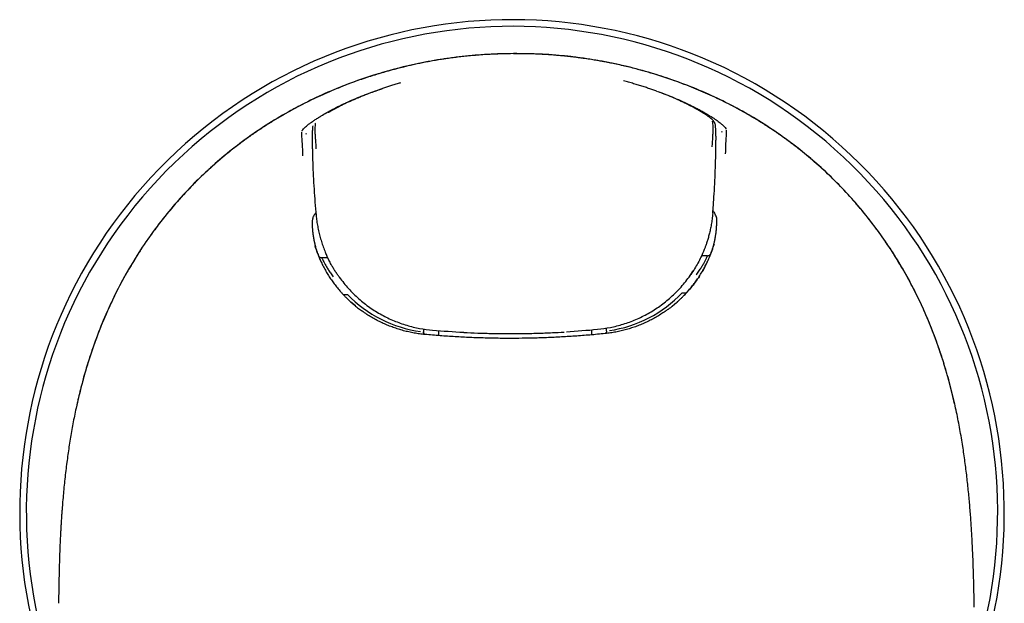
# Model space of a CAD drawing. Header units: millimetres. Extents: x 8 to 974, y 12 to 718.
# Tile 4 of 37: x 427 to 481, y 315 to 347. Entities that reach past the tile are written whole.
import ezdxf

# ---------------------------------------------------------------- set-up
doc = ezdxf.new("R2010")
doc.units = ezdxf.units.MM

msp = doc.modelspace()

# ---------------------------------------------------------------- linework, layer by layer
at = {"color": 7, "linetype": 'Continuous', "lineweight": 30}
for p, q in [((443.208, 341.438), (443.199, 341.398)), ((443.199, 341.393), (443.2, 341.398)), ((443.211, 341.446), (443.208, 341.438)), ((465.171, 341.507), (465.161, 341.547)), ((465.17, 341.507), (465.17, 341.502)), ((465.541, 341.085), (465.528, 341.147)), ((442.845, 341.034), (442.833, 340.972)), ((465.198, 340.238), (465.198, 340.236)), ((465.029, 336.683), (465.055, 337.016)), ((465.249, 336.134), (465.254, 336.306)), ((443.167, 336.196), (443.174, 336.024)), ((444.028, 334.256), (443.703, 334.254)), ((464.314, 334.153), (464.32, 334.165)), ((464.738, 334.359), (464.412, 334.357)), ((444.122, 334.065), (444.129, 334.052)), ((463.796, 333.289), (463.966, 333.551)), ((445.096, 332.255), (445.099, 332.255)), ((463.362, 332.346), (463.365, 332.346)), ((445.143, 331.978), (445.241, 331.881)), ((445.533, 331.632), (445.289, 331.841)), ((445.438, 331.71), (445.44, 331.712)), ((445.5, 331.659), (445.533, 331.632)), ((463.137, 331.895), (462.808, 331.609)), ((459.241, 330.282), (459.24, 330.434)), ((449.24, 330.383), (449.241, 330.232)), ((450.066, 330.29), (450.067, 330.017)), ((451.441, 330.19), (451.441, 330.2)), ((451.441, 330.191), (451.441, 330.19)), ((457.041, 330.219), (457.041, 330.228)), ((457.041, 330.219), (457.041, 330.219)), ((458.415, 330.332), (458.417, 330.058)), ((478.232, 326.297), (478.228, 326.296)), ((479.298, 315.217), (479.288, 315.673))]:
    msp.add_line(p, q, dxfattribs=at)
for centre, radius, start, end in [((454.076, 320.377), 26.861, 321.4555, 220.8119), ((454.076, 320.377), 26.5, 322.7637, 219.5892), ((458.444, 336.957), 6.935, 339.0602, 341.3202), ((449.44, 330.233), 0.2, 180.2895, 230.2347)]:
    msp.add_arc(centre, radius, start, end, dxfattribs=at)
for centre, major_axis, ratio, start_param, end_param in [((450.037, 336.927), (6.872, 1.346), 0.995037, 3.283436, 3.32269), ((443.705, 334.445), (0.196, 0.039), 0.995231, 3.319397, 3.368684), ((464.734, 334.549), (0.197, -0.037), 0.995231, 6.022361, 6.105378), ((449.476, 336.093), (5.472, -3.136), 0.915044, 4.408257, 5.132998), ((458.942, 336.148), (5.446, 3.19), 0.915847, 4.292545, 5.01675), ((453.99, 379.817), (49.999, 0.249), 0.993628, 4.622404, 4.656441), ((453.99, 379.817), (49.999, 0.249), 0.993628, 4.768499, 4.802564)]:
    msp.add_ellipse(centre, major_axis=major_axis, ratio=ratio, start_param=start_param, end_param=end_param, dxfattribs=at)
for points, knots in [([(454.165, 345.39), (453.699, 345.381), (452.769, 345.363), (451.381, 345.243), (450.007, 345.054), (448.647, 344.791), (447.301, 344.453), (445.972, 344.042), (444.668, 343.56), (443.393, 343.005), (442.154, 342.38), (440.952, 341.683), (439.789, 340.914), (438.673, 340.075), (437.611, 339.172), (436.611, 338.209), (435.674, 337.189), (434.8, 336.114), (433.99, 334.985), (433.246, 333.807), (432.572, 332.587), (431.973, 331.332), (431.447, 330.05), (430.992, 328.742), (430.601, 327.412), (430.394, 326.51), (430.29, 326.058)], [0, 0, 0, 0, 0.041967, 0.083678, 0.125236, 0.166746, 0.208316, 0.250052, 0.291795, 0.333435, 0.375037, 0.416672, 0.45842, 0.500366, 0.542218, 0.583809, 0.625276, 0.666752, 0.708367, 0.750245, 0.792106, 0.833732, 0.875243, 0.916738, 0.958301, 1, 1, 1, 1]), ([(453.933, 345.383), (453.864, 345.382), (453.653, 345.38), (453.303, 345.369), (452.888, 345.351), (452.484, 345.327), (452.093, 345.297), (451.72, 345.263), (451.365, 345.226), (451.028, 345.186), (450.701, 345.143), (450.384, 345.098), (450.066, 345.048), (449.748, 344.994), (449.43, 344.935), (449.124, 344.876), (448.83, 344.814), (448.549, 344.752), (448.28, 344.69), (448.023, 344.627), (447.778, 344.565), (447.545, 344.503), (447.324, 344.443), (447.115, 344.383), (446.916, 344.325), (446.725, 344.268), (446.536, 344.209), (446.347, 344.149), (446.089, 344.065), (445.761, 343.953), (445.365, 343.811), (444.937, 343.65), (444.478, 343.466), (443.989, 343.259), (443.501, 343.039), (443.015, 342.807), (442.533, 342.564), (442.056, 342.309), (441.569, 342.035), (441.073, 341.74), (440.568, 341.422), (440.072, 341.092), (439.583, 340.748), (439.116, 340.401), (438.672, 340.054), (438.251, 339.709), (437.839, 339.354), (437.437, 338.991), (437.044, 338.619), (436.661, 338.238), (436.3, 337.861), (435.961, 337.492), (435.646, 337.133), (435.344, 336.774), (435.055, 336.417), (434.779, 336.061), (434.54, 335.739), (434.334, 335.454), (434.159, 335.204), (434.011, 334.986), (433.885, 334.797), (433.778, 334.633), (433.664, 334.456), (433.544, 334.266), (433.418, 334.062), (433.287, 333.843), (433.15, 333.611), (433.01, 333.366), (432.867, 333.108), (432.721, 332.836), (432.572, 332.552), (432.422, 332.253), (432.27, 331.941), (432.118, 331.615), (431.964, 331.275), (431.812, 330.923), (431.662, 330.558), (431.513, 330.182), (431.366, 329.791), (431.226, 329.4), (431.094, 329.011), (430.969, 328.625), (430.847, 328.227), (430.728, 327.817), (430.613, 327.394), (430.502, 326.96), (430.41, 326.582), (430.358, 326.348), (430.34, 326.264)], [0, 0, 0, 0, 0.006278, 0.019266, 0.0319, 0.044183, 0.05612, 0.067715, 0.078336, 0.088659, 0.098685, 0.108416, 0.117855, 0.128045, 0.137874, 0.147344, 0.156455, 0.165209, 0.173606, 0.181646, 0.18933, 0.196659, 0.203631, 0.210248, 0.216507, 0.222501, 0.2285, 0.234521, 0.240567, 0.253296, 0.266093, 0.278958, 0.295006, 0.311164, 0.327437, 0.343826, 0.360258, 0.376691, 0.393129, 0.411224, 0.429337, 0.447476, 0.465647, 0.483859, 0.500457, 0.517029, 0.53355, 0.550029, 0.566474, 0.582893, 0.599283, 0.614088, 0.628609, 0.64285, 0.656817, 0.670513, 0.683942, 0.693352, 0.70263, 0.711776, 0.717353, 0.72333, 0.72971, 0.736493, 0.743833, 0.751598, 0.759777, 0.768356, 0.777334, 0.786711, 0.796485, 0.806635, 0.817182, 0.828125, 0.839466, 0.851207, 0.863127, 0.875436, 0.888135, 0.901227, 0.913251, 0.925592, 0.938253, 0.951237, 0.964545, 0.978182, 0.99215, 1, 1, 1, 1]), ([(478.232, 326.297), (478.14, 326.683), (477.956, 327.456), (477.62, 328.598), (477.239, 329.725), (476.807, 330.832), (476.323, 331.919), (475.784, 332.984), (475.191, 334.023), (474.545, 335.03), (473.851, 336.002), (473.11, 336.934), (472.322, 337.825), (471.489, 338.675), (470.611, 339.481), (469.638, 340.283), (468.568, 341.069), (467.402, 341.824), (466.196, 342.506), (464.953, 343.117), (463.674, 343.657), (462.363, 344.127), (461.029, 344.524), (459.679, 344.848), (458.316, 345.098), (456.943, 345.272), (455.558, 345.377), (454.63, 345.386), (454.165, 345.39)], [0, 0, 0, 0, 0.035767, 0.071455, 0.107093, 0.14272, 0.178385, 0.214144, 0.250065, 0.286011, 0.321794, 0.357472, 0.393104, 0.428753, 0.464481, 0.500354, 0.542201, 0.583813, 0.625309, 0.6668, 0.708393, 0.750187, 0.792018, 0.833612, 0.875088, 0.916567, 0.958166, 1, 1, 1, 1]), ([(478.228, 326.296), (478.204, 326.402), (478.156, 326.611), (478.082, 326.916), (478.007, 327.209), (477.933, 327.49), (477.86, 327.756), (477.788, 328.008), (477.717, 328.247), (477.648, 328.474), (477.58, 328.69), (477.513, 328.896), (477.448, 329.091), (477.386, 329.274), (477.326, 329.445), (477.27, 329.605), (477.216, 329.752), (477.13, 329.985), (477.007, 330.308), (476.839, 330.725), (476.662, 331.144), (476.462, 331.593), (476.239, 332.068), (475.991, 332.566), (475.73, 333.059), (475.458, 333.547), (475.174, 334.029), (474.869, 334.518), (474.543, 335.013), (474.196, 335.512), (473.837, 336.002), (473.465, 336.482), (473.08, 336.952), (472.684, 337.411), (472.286, 337.847), (471.89, 338.261), (471.495, 338.653), (471.09, 339.035), (470.676, 339.408), (470.252, 339.771), (469.805, 340.135), (469.336, 340.498), (468.844, 340.858), (468.343, 341.204), (467.835, 341.537), (467.319, 341.856), (466.795, 342.162), (466.278, 342.446), (465.769, 342.709), (465.269, 342.953), (464.764, 343.186), (464.253, 343.407), (463.737, 343.616), (463.204, 343.819), (462.653, 344.015), (462.085, 344.201), (461.512, 344.374), (461.008, 344.514), (460.577, 344.625), (460.223, 344.711), (459.878, 344.789), (459.542, 344.861), (459.278, 344.913), (459.084, 344.95), (458.958, 344.973), (458.831, 344.995), (458.699, 345.018), (458.557, 345.042), (458.402, 345.067), (458.238, 345.093), (458.068, 345.118), (457.89, 345.143), (457.702, 345.169), (457.502, 345.194), (457.291, 345.219), (457.068, 345.243), (456.834, 345.267), (456.589, 345.289), (456.332, 345.31), (456.064, 345.329), (455.784, 345.346), (455.498, 345.361), (455.207, 345.372), (454.911, 345.38), (454.605, 345.385), (454.355, 345.387), (454.207, 345.386), (454.165, 345.386)], [0, 0, 0, 0, 0.009811, 0.01925, 0.028318, 0.037016, 0.045345, 0.053167, 0.060634, 0.067748, 0.074509, 0.081044, 0.087212, 0.093015, 0.098451, 0.103522, 0.108227, 0.112573, 0.125866, 0.139341, 0.153, 0.166845, 0.183522, 0.200225, 0.216946, 0.233692, 0.250476, 0.267273, 0.285554, 0.303799, 0.32202, 0.340229, 0.358432, 0.376632, 0.394826, 0.411506, 0.428195, 0.444894, 0.461609, 0.478347, 0.495115, 0.513446, 0.531737, 0.549986, 0.568205, 0.586408, 0.604604, 0.6228, 0.639475, 0.656149, 0.672831, 0.689525, 0.706234, 0.722963, 0.740878, 0.758839, 0.776781, 0.794678, 0.80589, 0.816841, 0.827467, 0.83777, 0.847753, 0.851657, 0.855511, 0.859313, 0.863243, 0.867568, 0.872288, 0.877406, 0.882446, 0.887819, 0.893527, 0.89957, 0.905948, 0.912661, 0.919712, 0.927101, 0.934828, 0.942897, 0.951308, 0.960063, 0.968635, 0.977517, 0.986712, 0.996221, 1, 1, 1, 1]), ([(461.985, 343.333), (461.966, 343.341), (461.874, 343.375), (461.703, 343.435), (461.47, 343.515), (461.228, 343.594), (460.975, 343.674), (460.712, 343.752), (460.439, 343.83), (460.253, 343.879), (460.159, 343.904)], [0, 0, 0, 0, 0.032851, 0.1586547, 0.2882683, 0.4218677, 0.5596419, 0.7017884, 0.8485081, 1, 1, 1, 1]), ([(442.62, 341.162), (442.629, 341.186), (442.647, 341.232), (442.741, 341.337), (442.867, 341.45), (443.008, 341.56), (443.141, 341.658), (443.296, 341.764), (443.471, 341.878), (443.688, 342.013), (443.959, 342.171), (444.297, 342.356), (444.676, 342.548), (445.093, 342.745), (445.539, 342.941), (446.008, 343.13), (446.49, 343.31), (446.82, 343.42), (446.985, 343.475)], [0, 0, 0, 0, 0.09137, 0.178404, 0.261807, 0.310455, 0.358282, 0.405492, 0.452301, 0.498928, 0.561284, 0.623225, 0.685521, 0.748926, 0.813135, 0.875847, 0.937861, 1, 1, 1, 1]), ([(447.992, 343.789), (447.971, 343.783), (447.867, 343.754), (447.685, 343.699), (447.45, 343.626), (447.229, 343.554), (447.021, 343.484), (446.827, 343.417), (446.648, 343.353), (446.482, 343.292), (446.331, 343.236), (446.194, 343.184), (446.07, 343.136), (445.956, 343.09), (445.847, 343.046), (445.722, 342.995), (445.611, 342.948), (445.536, 342.916), (445.514, 342.906)], [0, 0, 0, 0, 0.024421, 0.119107, 0.209561, 0.295514, 0.376766, 0.453175, 0.524652, 0.591146, 0.652633, 0.709114, 0.7606, 0.808043, 0.854507, 0.900243, 0.970522, 1, 1, 1, 1]), ([(464.709, 342.016), (464.703, 342.021), (464.608, 342.091), (464.298, 342.282), (463.705, 342.605), (462.927, 342.962), (462.353, 343.207), (462.037, 343.315), (462.033, 343.317)], [0, 0, 0, 0, 0.016857, 0.260381, 0.504224, 0.749461, 0.996664, 1, 1, 1, 1]), ([(462.041, 343.319), (462.143, 343.283), (462.408, 343.189), (462.819, 343.025), (463.266, 342.835), (463.684, 342.642), (464.022, 342.475), (464.29, 342.334), (464.503, 342.217), (464.753, 342.072), (465.022, 341.907), (465.281, 341.731), (465.483, 341.579), (465.629, 341.451), (465.724, 341.347), (465.743, 341.302), (465.752, 341.278)], [0, 0, 0, 0, 0.042966, 0.111386, 0.18134, 0.250443, 0.318478, 0.363661, 0.408984, 0.454694, 0.539697, 0.625702, 0.71379, 0.804963, 0.900109, 1, 1, 1, 1]), ([(445.53, 342.911), (445.501, 342.899), (445.184, 342.77), (444.679, 342.517), (444.214, 342.27), (444.067, 342.176), (444.056, 342.169)], [0, 0, 0, 0, 0.045514, 0.504684, 0.964461, 1, 1, 1, 1]), ([(465.157, 341.56), (465.155, 341.567), (465.151, 341.583), (465.141, 341.607), (465.13, 341.63), (465.12, 341.648), (465.111, 341.663), (465.101, 341.678), (465.09, 341.694), (465.075, 341.713), (465.058, 341.734), (465.038, 341.756), (465.019, 341.776), (464.992, 341.802), (464.955, 341.836), (464.904, 341.879), (464.852, 341.919), (464.803, 341.955), (464.771, 341.978), (464.752, 341.991), (464.748, 341.994)], [0, 0, 0, 0, 0.030318, 0.074023, 0.111235, 0.141946, 0.166333, 0.198407, 0.23516, 0.276604, 0.336967, 0.393927, 0.446612, 0.495679, 0.60917, 0.721564, 0.837127, 0.910368, 0.982699, 1, 1, 1, 1]), ([(465.001, 340.307), (465.007, 340.392), (465.021, 340.565), (465.036, 340.811), (465.046, 341.042), (465.052, 341.25), (465.05, 341.425), (465.04, 341.562), (465.028, 341.661), (465.023, 341.687), (465.021, 341.7)], [0, 0, 0, 0, 0.121268, 0.244496, 0.368778, 0.493884, 0.620169, 0.747211, 0.874068, 1, 1, 1, 1]), ([(443.198, 341.393), (443.198, 341.392), (443.196, 341.385), (443.194, 341.376), (443.193, 341.364), (443.191, 341.349), (443.189, 341.329), (443.187, 341.304), (443.185, 341.271), (443.183, 341.229), (443.182, 341.178), (443.18, 341.121), (443.179, 341.06), (443.178, 340.99), (443.177, 340.908), (443.177, 340.812), (443.177, 340.71), (443.177, 340.6), (443.178, 340.507), (443.179, 340.449), (443.179, 340.431)], [0, 0, 0, 0, 0.004798, 0.022489, 0.046277, 0.075485, 0.121467, 0.17368, 0.230147, 0.300762, 0.37134, 0.43911, 0.504141, 0.567428, 0.645478, 0.723563, 0.80253, 0.882397, 0.96307, 1, 1, 1, 1]), ([(443.347, 341.592), (443.345, 341.579), (443.34, 341.554), (443.329, 341.455), (443.321, 341.319), (443.319, 341.143), (443.33, 340.935), (443.347, 340.705), (443.367, 340.459), (443.376, 340.285), (443.381, 340.199)], [0, 0, 0, 0, 0.125519, 0.251921, 0.378719, 0.505253, 0.630846, 0.755386, 0.878676, 1, 1, 1, 1]), ([(465.199, 340.888), (465.199, 340.901), (465.198, 340.947), (465.197, 341.021), (465.196, 341.103), (465.194, 341.172), (465.192, 341.233), (465.19, 341.289), (465.188, 341.34), (465.186, 341.381), (465.184, 341.414), (465.181, 341.439), (465.179, 341.458), (465.177, 341.473), (465.175, 341.485), (465.174, 341.494), (465.172, 341.501), (465.172, 341.502)], [0, 0, 0, 0, 0.039484, 0.14336, 0.247009, 0.331192, 0.417839, 0.508227, 0.602289, 0.69623, 0.771197, 0.840354, 0.901068, 0.939488, 0.970633, 0.993689, 1, 1, 1, 1]), ([(465.766, 341.216), (465.767, 341.203), (465.769, 341.179), (465.765, 341.085), (465.758, 340.958), (465.745, 340.744), (465.726, 340.411), (465.718, 340.094), (465.713, 339.935)], [0, 0, 0, 0, 0.130162, 0.256316, 0.380649, 0.504528, 0.752351, 1, 1, 1, 1]), ([(442.672, 339.82), (442.666, 339.979), (442.655, 340.296), (442.632, 340.628), (442.617, 340.842), (442.609, 340.97), (442.604, 341.063), (442.605, 341.088), (442.606, 341.1)], [0, 0, 0, 0, 0.2476492, 0.4954719, 0.6193505, 0.7436837, 0.8698381, 1, 1, 1, 1]), ([(465.198, 340.238), (465.199, 340.279), (465.2, 340.362), (465.2, 340.484), (465.2, 340.588), (465.2, 340.649), (465.2, 340.672)], [0, 0, 0, 0, 0.276605, 0.554073, 0.831046, 1, 1, 1, 1]), ([(465.199, 340.886), (465.199, 340.884), (465.199, 340.851), (465.2, 340.782), (465.2, 340.712), (465.2, 340.673), (465.2, 340.671)], [0, 0, 0, 0, 0.025625, 0.492769, 0.968599, 1, 1, 1, 1]), ([(443.179, 340.431), (443.179, 340.409), (443.18, 340.362), (443.181, 340.312), (443.181, 340.286)], [0, 0, 0, 0, 0.455582, 1, 1, 1, 1]), ([(443.181, 340.286), (443.181, 340.271), (443.182, 340.219), (443.183, 340.166), (443.184, 340.128)], [0, 0, 0, 0, 0.278174, 1, 1, 1, 1]), ([(443.184, 340.128), (443.19, 339.896), (443.202, 339.426), (443.233, 338.718), (443.273, 338.003), (443.324, 337.288), (443.367, 336.812), (443.388, 336.574)], [0, 0, 0, 0, 0.195182, 0.39638, 0.597555, 0.798746, 1, 1, 1, 1]), ([(465.055, 337.016), (465.065, 337.143), (465.094, 337.508), (465.13, 338.112), (465.164, 338.827), (465.188, 339.536), (465.195, 340.006), (465.198, 340.237)], [0, 0, 0, 0, 0.11838, 0.340435, 0.562487, 0.784569, 1, 1, 1, 1]), ([(443.375, 336.727), (443.336, 336.672), (443.246, 336.545), (443.176, 336.366), (443.17, 336.253), (443.167, 336.196)], [0, 0, 0, 0, 0.277093, 0.632199, 1, 1, 1, 1]), ([(443.388, 336.574), (443.399, 336.472), (443.421, 336.266), (443.472, 335.962), (443.534, 335.66), (443.611, 335.361), (443.7, 335.067), (443.804, 334.778), (443.878, 334.585), (443.921, 334.49), (443.922, 334.489)], [0, 0, 0, 0, 0.143346, 0.286333, 0.42902, 0.571461, 0.71371, 0.855818, 0.997829, 1, 1, 1, 1]), ([(465.029, 336.682), (465.019, 336.576), (464.999, 336.372), (464.953, 336.077), (464.9, 335.804), (464.84, 335.552), (464.777, 335.321), (464.714, 335.118), (464.653, 334.941), (464.596, 334.789), (464.537, 334.64), (464.494, 334.537), (464.466, 334.474), (464.459, 334.459), (464.452, 334.443), (464.445, 334.428), (464.439, 334.413), (464.432, 334.399), (464.376, 334.277), (464.267, 334.054), (464.091, 333.741), (463.926, 333.476), (463.814, 333.319), (463.77, 333.257)], [0, 0, 0, 0, 0.086157, 0.1670123, 0.2425656, 0.3128169, 0.377766, 0.4374128, 0.4855163, 0.5295136, 0.5694046, 0.6157728, 0.6205309, 0.6251988, 0.6297767, 0.6342643, 0.6386618, 0.6429692, 0.6471865, 0.7472754, 0.8443389, 0.9383791, 1, 1, 1, 1]), ([(465.254, 336.306), (465.255, 336.308), (465.256, 336.312), (465.256, 336.319), (465.256, 336.328), (465.255, 336.339), (465.254, 336.352), (465.25, 336.398), (465.235, 336.475), (465.195, 336.58), (465.146, 336.676), (465.096, 336.756), (465.057, 336.809), (465.041, 336.831)], [0, 0, 0, 0, 0.0149259, 0.0296613, 0.0487391, 0.0721616, 0.0999302, 0.1320458, 0.364771, 0.5744023, 0.7337285, 0.8917053, 1, 1, 1, 1]), ([(443.174, 336.024), (443.175, 335.997), (443.178, 335.941), (443.183, 335.857), (443.19, 335.771), (443.199, 335.683), (443.209, 335.589), (443.222, 335.491), (443.234, 335.418), (443.241, 335.373), (443.243, 335.358), (443.246, 335.342), (443.249, 335.327), (443.251, 335.314), (443.254, 335.298), (443.258, 335.279), (443.263, 335.248), (443.271, 335.208), (443.281, 335.161), (443.292, 335.11), (443.304, 335.056), (443.317, 335), (443.332, 334.942), (443.347, 334.883), (443.364, 334.823), (443.382, 334.76), (443.402, 334.694), (443.416, 334.65), (443.423, 334.628)], [0, 0, 0, 0, 0.056263, 0.114237, 0.173922, 0.235319, 0.298427, 0.369823, 0.443291, 0.45424, 0.465234, 0.476272, 0.487355, 0.497575, 0.504585, 0.521634, 0.539422, 0.571778, 0.606322, 0.643056, 0.681978, 0.723089, 0.766389, 0.80922, 0.853996, 0.900718, 0.949386, 1, 1, 1, 1]), ([(465.014, 334.735), (465.021, 334.758), (465.035, 334.803), (465.054, 334.869), (465.072, 334.933), (465.088, 334.995), (465.103, 335.053), (465.116, 335.11), (465.129, 335.164), (465.139, 335.213), (465.149, 335.258), (465.157, 335.299), (465.164, 335.338), (465.169, 335.367), (465.173, 335.386), (465.175, 335.396), (465.176, 335.406), (465.178, 335.417), (465.18, 335.429), (465.186, 335.462), (465.196, 335.527), (465.209, 335.624), (465.222, 335.731), (465.232, 335.836), (465.24, 335.937), (465.246, 336.037), (465.248, 336.102), (465.249, 336.134)], [0, 0, 0, 0, 0.051305, 0.100603, 0.147894, 0.193179, 0.236457, 0.277729, 0.316994, 0.354253, 0.385381, 0.414955, 0.442975, 0.469442, 0.47691, 0.484245, 0.491447, 0.498514, 0.506362, 0.517463, 0.5692, 0.646816, 0.722105, 0.795067, 0.865704, 0.934015, 1, 1, 1, 1]), ([(443.319, 334.916), (443.322, 334.904), (443.343, 334.832), (443.387, 334.705), (443.447, 334.537), (443.516, 334.36), (443.57, 334.232), (443.607, 334.15), (443.618, 334.125), (443.63, 334.1), (443.641, 334.076), (443.652, 334.052), (443.7, 333.949), (443.788, 333.771), (443.924, 333.524), (444.068, 333.286), (444.217, 333.059), (444.378, 332.835), (444.55, 332.615), (444.689, 332.451), (444.784, 332.345), (444.832, 332.292), (444.881, 332.239), (444.931, 332.187), (444.98, 332.136), (445.079, 332.036), (445.23, 331.892), (445.438, 331.708), (445.648, 331.536), (445.793, 331.429), (445.864, 331.376)], [0, 0, 0, 0, 0.008552, 0.05079, 0.091438, 0.130496, 0.179619, 0.185846, 0.192027, 0.19816, 0.204245, 0.210283, 0.216273, 0.281305, 0.34514, 0.40778, 0.469226, 0.529479, 0.59438, 0.657841, 0.674225, 0.69051, 0.706696, 0.722785, 0.738774, 0.754665, 0.817274, 0.879292, 0.94072, 1, 1, 1, 1]), ([(462.586, 331.446), (462.596, 331.453), (462.687, 331.517), (462.854, 331.65), (463.028, 331.796), (463.143, 331.899), (463.202, 331.953), (463.26, 332.008), (463.318, 332.064), (463.375, 332.12), (463.471, 332.217), (463.604, 332.357), (463.771, 332.547), (463.934, 332.746), (464.093, 332.955), (464.251, 333.182), (464.408, 333.428), (464.555, 333.682), (464.65, 333.864), (464.701, 333.968), (464.717, 334.001), (464.733, 334.033), (464.749, 334.066), (464.764, 334.1), (464.799, 334.176), (464.854, 334.298), (464.925, 334.47), (464.994, 334.653), (465.059, 334.838), (465.097, 334.964), (465.116, 335.024)], [0, 0, 0, 0, 0.007956, 0.074612, 0.141977, 0.159739, 0.17755, 0.19541, 0.213319, 0.231277, 0.249285, 0.304564, 0.361027, 0.418676, 0.477511, 0.537534, 0.604931, 0.673769, 0.735539, 0.743712, 0.751903, 0.760114, 0.768343, 0.776592, 0.784861, 0.824875, 0.866936, 0.911044, 0.9572, 1, 1, 1, 1]), ([(443.702, 334.25), (443.693, 334.251), (443.675, 334.251), (443.651, 334.256), (443.632, 334.262), (443.62, 334.267), (443.611, 334.272), (443.6, 334.278), (443.585, 334.288), (443.568, 334.302), (443.551, 334.319), (443.535, 334.34), (443.528, 334.353), (443.524, 334.36)], [0, 0, 0, 0, 0.0986218, 0.1810742, 0.245355, 0.2903167, 0.31863, 0.3478237, 0.4211868, 0.5199475, 0.6476244, 0.8067966, 1, 1, 1, 1]), ([(443.703, 334.251), (443.703, 334.249), (443.704, 334.246), (443.73, 334.19), (443.776, 334.096), (443.844, 333.966), (443.932, 333.808), (444.041, 333.626), (444.169, 333.429), (444.268, 333.293), (444.319, 333.225)], [0, 0, 0, 0, 0.1012634, 0.2252805, 0.349246, 0.4740956, 0.6007455, 0.7300735, 0.8629045, 1, 1, 1, 1]), ([(444.683, 333.159), (444.647, 333.208), (444.572, 333.311), (444.463, 333.474), (444.354, 333.648), (444.237, 333.849), (444.139, 334.03), (444.076, 334.157), (444.052, 334.205), (444.045, 334.22), (444.038, 334.235), (444.031, 334.25), (444.023, 334.265), (444.003, 334.307), (443.969, 334.382), (443.938, 334.453), (443.921, 334.49)], [0, 0, 0, 0, 0.1173167, 0.2486314, 0.3824139, 0.5186651, 0.7022938, 0.7844589, 0.7952805, 0.8061164, 0.8169666, 0.8278311, 0.83871, 0.8496031, 0.9200791, 1, 1, 1, 1]), ([(464.132, 333.323), (464.182, 333.393), (464.28, 333.529), (464.407, 333.728), (464.513, 333.91), (464.6, 334.069), (464.666, 334.2), (464.711, 334.294), (464.734, 334.345), (464.736, 334.349), (464.736, 334.35)], [0, 0, 0, 0, 0.144606, 0.284714, 0.421128, 0.554716, 0.686406, 0.817163, 0.947974, 1, 1, 1, 1]), ([(464.916, 334.467), (464.913, 334.462), (464.909, 334.453), (464.898, 334.438), (464.887, 334.423), (464.876, 334.411), (464.867, 334.402), (464.86, 334.397), (464.852, 334.391), (464.842, 334.384), (464.825, 334.375), (464.802, 334.365), (464.773, 334.357), (464.75, 334.356), (464.739, 334.355)], [0, 0, 0, 0, 0.182077, 0.328142, 0.441171, 0.524683, 0.557179, 0.584982, 0.610337, 0.64916, 0.708633, 0.788125, 0.886153, 1, 1, 1, 1]), ([(464.723, 334.018), (464.678, 333.924), (464.604, 333.767), (464.496, 333.579), (464.452, 333.503)], [0, 0, 0, 0, 0.594941, 1, 1, 1, 1]), ([(444.655, 333.194), (444.817, 332.984), (445.137, 332.567), (445.701, 332.02), (446.308, 331.542), (446.955, 331.141), (447.63, 330.817), (448.326, 330.571), (449.03, 330.396), (449.507, 330.342), (449.743, 330.315)], [0, 0, 0, 0, 0.132716, 0.263166, 0.39138, 0.517386, 0.641217, 0.762905, 0.882488, 1, 1, 1, 1]), ([(458.739, 330.36), (458.974, 330.39), (459.45, 330.449), (460.153, 330.631), (460.845, 330.883), (461.517, 331.214), (462.16, 331.622), (462.762, 332.105), (463.32, 332.658), (463.636, 333.078), (463.796, 333.289)], [0, 0, 0, 0, 0.117516, 0.237101, 0.358791, 0.482623, 0.608628, 0.73684, 0.867288, 1, 1, 1, 1]), ([(464.3, 333.256), (464.151, 333.038), (463.883, 332.645), (463.552, 332.303), (463.405, 332.151)], [0, 0, 0, 0, 0.556229, 1, 1, 1, 1]), ([(444.886, 332.254), (444.893, 332.254), (444.904, 332.254), (444.923, 332.254), (444.945, 332.254), (444.974, 332.254), (445.012, 332.255), (445.053, 332.255), (445.081, 332.255), (445.096, 332.255)], [0, 0, 0, 0, 0.150143, 0.235796, 0.325689, 0.483943, 0.646619, 0.817537, 1, 1, 1, 1]), ([(463.365, 332.346), (463.38, 332.346), (463.408, 332.346), (463.444, 332.346), (463.474, 332.346), (463.498, 332.347), (463.525, 332.347), (463.548, 332.347), (463.566, 332.347), (463.581, 332.347), (463.588, 332.347), (463.593, 332.347)], [0, 0, 0, 0, 0.153386, 0.29803, 0.390999, 0.482219, 0.572658, 0.718131, 0.788752, 0.859132, 1, 1, 1, 1]), ([(449.33, 330.078), (449.231, 330.088), (449.033, 330.109), (448.739, 330.156), (448.448, 330.214), (448.161, 330.284), (447.877, 330.366), (447.598, 330.46), (447.323, 330.565), (447.054, 330.682), (446.789, 330.809), (446.531, 330.948), (446.279, 331.096), (446.057, 331.239), (445.921, 331.337), (445.865, 331.378)], [0, 0, 0, 0, 0.0792985, 0.1583602, 0.237225, 0.3159304, 0.3945186, 0.4730311, 0.5515069, 0.6299789, 0.7084482, 0.7869016, 0.8653251, 0.9437112, 1, 1, 1, 1]), ([(462.586, 331.447), (462.536, 331.411), (462.408, 331.316), (462.193, 331.176), (461.943, 331.024), (461.686, 330.884), (461.423, 330.753), (461.154, 330.634), (460.881, 330.526), (460.602, 330.43), (460.32, 330.345), (460.033, 330.272), (459.742, 330.211), (459.449, 330.161), (459.251, 330.138), (459.152, 330.127)], [0, 0, 0, 0, 0.0502898, 0.1291741, 0.2080962, 0.2870483, 0.3660165, 0.4449873, 0.523962, 0.6029735, 0.6820612, 0.761267, 0.8406331, 0.9201974, 1, 1, 1, 1]), ([(449.313, 330.08), (449.308, 330.084), (449.299, 330.091), (449.286, 330.106), (449.273, 330.123), (449.26, 330.144), (449.25, 330.17), (449.242, 330.199), (449.241, 330.219), (449.24, 330.23)], [0, 0, 0, 0, 0.1073597, 0.2171516, 0.3414217, 0.4841547, 0.6434952, 0.8166667, 1, 1, 1, 1]), ([(454.243, 329.866), (453.97, 329.866), (453.426, 329.865), (452.609, 329.882), (451.79, 329.91), (450.971, 329.952), (450.15, 330.007), (449.604, 330.054), (449.33, 330.078)], [0, 0, 0, 0, 0.165881, 0.332007, 0.498429, 0.665199, 0.832371, 1, 1, 1, 1]), ([(451.441, 330.19), (451.695, 330.179), (452.221, 330.154), (453.019, 330.133), (453.834, 330.124), (454.649, 330.128), (455.463, 330.145), (456.219, 330.173), (456.703, 330.2), (456.915, 330.212)], [0, 0, 0, 0, 0.1396207, 0.288359, 0.4370936, 0.5858267, 0.734561, 0.8832995, 1, 1, 1, 1]), ([(459.152, 330.127), (458.877, 330.1), (458.328, 330.047), (457.503, 329.984), (456.68, 329.934), (455.857, 329.897), (455.044, 329.873), (454.506, 329.868), (454.243, 329.866)], [0, 0, 0, 0, 0.168631, 0.336802, 0.504568, 0.671981, 0.839097, 1, 1, 1, 1]), ([(459.24, 330.263), (459.238, 330.252), (459.236, 330.232), (459.226, 330.205), (459.214, 330.18), (459.197, 330.155), (459.182, 330.138), (459.171, 330.13), (459.171, 330.129)], [0, 0, 0, 0, 0.203621, 0.394728, 0.570509, 0.728926, 0.990608, 1, 1, 1, 1]), ([(479.023, 321.094), (479.011, 321.23), (478.985, 321.5), (478.943, 321.91), (478.897, 322.32), (478.847, 322.733), (478.793, 323.147), (478.735, 323.563), (478.67, 323.994), (478.597, 324.441), (478.516, 324.903), (478.429, 325.367), (478.335, 325.832), (478.266, 326.141), (478.232, 326.297)], [0, 0, 0, 0, 0.080439, 0.16059, 0.240511, 0.320261, 0.399902, 0.479494, 0.5591, 0.646756, 0.734588, 0.822682, 0.911124, 1, 1, 1, 1]), ([(430.29, 326.058), (430.26, 325.916), (430.2, 325.634), (430.118, 325.21), (430.041, 324.788), (429.97, 324.367), (429.904, 323.947), (429.843, 323.528), (429.785, 323.097), (429.73, 322.654), (429.678, 322.199), (429.631, 321.746), (429.588, 321.295), (429.563, 320.997), (429.55, 320.848)], [0, 0, 0, 0, 0.080816, 0.161267, 0.241417, 0.321332, 0.401076, 0.480712, 0.560303, 0.647875, 0.735551, 0.823411, 0.911534, 1, 1, 1, 1]), ([(429.55, 320.848), (429.545, 320.786), (429.535, 320.658), (429.52, 320.459), (429.504, 320.246), (429.489, 320.019), (429.474, 319.78), (429.459, 319.528), (429.445, 319.264), (429.431, 318.986), (429.417, 318.693), (429.404, 318.384), (429.393, 318.06), (429.381, 317.721), (429.371, 317.368), (429.362, 317.003), (429.354, 316.626), (429.347, 316.238), (429.341, 315.836), (429.338, 315.563), (429.336, 315.424)], [0, 0, 0, 0, 0.034186, 0.070938, 0.110262, 0.15216, 0.196637, 0.242835, 0.291528, 0.34272, 0.396417, 0.453667, 0.513521, 0.575983, 0.641056, 0.708743, 0.777768, 0.849319, 0.923396, 1, 1, 1, 1]), ([(479.292, 315.673), (479.286, 315.931), (479.274, 316.447), (479.251, 317.221), (479.223, 317.995), (479.188, 318.77), (479.144, 319.545), (479.091, 320.32), (479.046, 320.836), (479.023, 321.094)], [0, 0, 0, 0, 0.1425974, 0.2852718, 0.428023, 0.570856, 0.7137822, 0.8568208, 1, 1, 1, 1])]:
    msp.add_open_spline(points, degree=3, knots=knots, dxfattribs=at)

doc.saveas('drawing.dxf')
